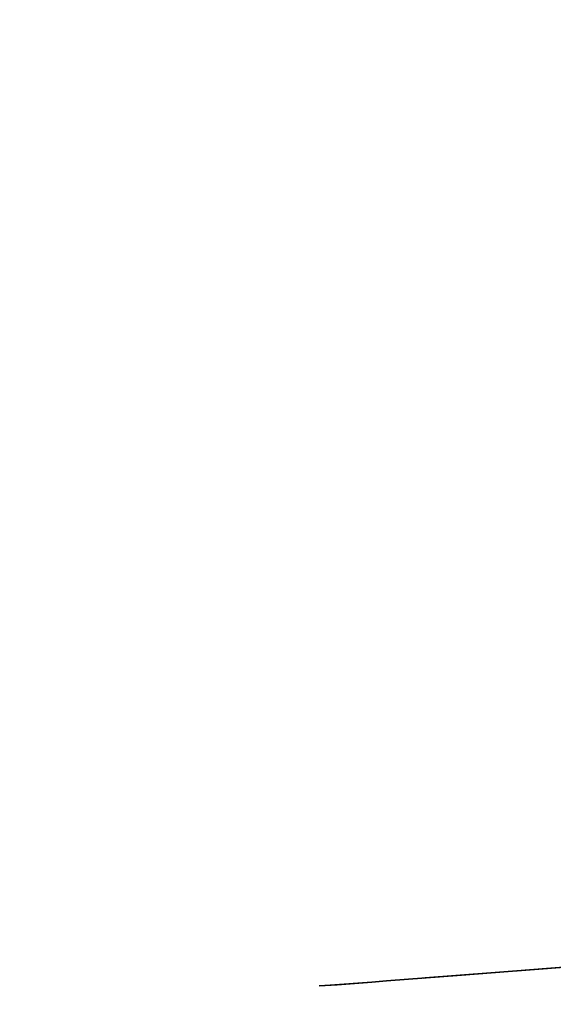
# Model space of a CAD drawing. Header units: millimetres. Extents: x -20 to 891, y -20 to 307.
# Tile 52 of 113: x 872.6252 to 872.7041, y 8.9387 to 9.0844. Entities that reach past the tile are written whole.
import ezdxf

# ---------------------------------------------------------------- set-up
doc = ezdxf.new("R2010")
doc.units = ezdxf.units.MM
doc.header["$LTSCALE"] = 41.718519
for name, color, linetype in [('78', 7, 'CONTINUOUS'), ('79', 7, 'CONTINUOUS'), ('89', 7, 'CONTINUOUS'), ('95', 7, 'CONTINUOUS')]:
    doc.layers.add(name, color=color, linetype=linetype)

msp = doc.modelspace()

# ---------------------------------------------------------------- linework, layer by layer
at = {"layer": '78', "linetype": 'Continuous'}
for points in [[(866.54525, 48.24282, 65), (873.45983, 8.91633, 65), (867.12396, 48.37132, 65), (866.54525, 48.24282, 65)], [(874.04762, 8.99293, 65), (874.63287, 9.08691, 65), (867.12396, 48.37132, 65), (874.04762, 8.99293, 65)], [(873.45983, 8.91633, 65), (874.04762, 8.99293, 65), (867.12396, 48.37132, 65), (873.45983, 8.91633, 65)], [(865.9707, 48.09724, 65), (872.87006, 8.85719, 65), (866.54525, 48.24282, 65), (865.9707, 48.09724, 65)], [(872.87006, 8.85719, 65), (873.45983, 8.91633, 65), (866.54525, 48.24282, 65), (872.87006, 8.85719, 65)], [(872.27886, 8.81556, 65), (872.87006, 8.85719, 65), (865.9707, 48.09724, 65), (872.27886, 8.81556, 65)]]:
    msp.add_3dface(points, dxfattribs=at)
at = {"layer": '79', "linetype": 'Continuous'}
for points in [[(872.84444, 8.85502), (872.16423, 10.11124), (873.28988, 10.20536), (872.84444, 8.85502)], [(872.84444, 8.85502), (872.24471, 8.81369), (872.16423, 10.11124), (872.84444, 8.85502)]]:
    msp.add_3dface(points, dxfattribs=at)
at = {"layer": '89', "linetype": 'Continuous'}
for points in [[(872.7007, 8.94376, 7.2261), (872.72993, 8.94604, 6.4616), (872.73252, 8.94624, 7.42759), (872.7007, 8.94376, 7.2261)], [(872.70122, 8.9438, 6.6275), (872.72993, 8.94604, 6.4616), (872.7007, 8.94376, 7.2261), (872.70122, 8.9438, 6.6275)], [(872.6849, 8.94255, 7.02262), (872.68516, 8.94257, 6.82062), (872.7007, 8.94376, 7.2261), (872.6849, 8.94255, 7.02262)], [(872.68516, 8.94257, 6.82062), (872.70122, 8.9438, 6.6275), (872.7007, 8.94376, 7.2261), (872.68516, 8.94257, 6.82062)]]:
    msp.add_3dface(points, dxfattribs=at)
at = {"layer": '95', "linetype": 'Continuous'}
for points in [[(872.70312, 8.94395, 25.67913), (872.73833, 8.9467, 25.57784), (872.71539, 8.9449, 26.34392), (872.70312, 8.94395, 25.67913)], [(872.69055, 8.94298, 26.20393), (872.70312, 8.94395, 25.67913), (872.71539, 8.9449, 26.34392), (872.69055, 8.94298, 26.20393)], [(872.67726, 8.94196, 26.09143), (872.67944, 8.94213, 25.7792), (872.69055, 8.94298, 26.20393), (872.67726, 8.94196, 26.09143)], [(872.67944, 8.94213, 25.7792), (872.70312, 8.94395, 25.67913), (872.69055, 8.94298, 26.20393), (872.67944, 8.94213, 25.7792)], [(872.66949, 8.94138, 25.91036), (872.67211, 8.94157, 25.83732), (872.67109, 8.9415, 25.99428), (872.66949, 8.94138, 25.91036)], [(872.67109, 8.9415, 25.99428), (872.67211, 8.94157, 25.83732), (872.67726, 8.94196, 26.09143), (872.67109, 8.9415, 25.99428)], [(872.67211, 8.94157, 25.83732), (872.67944, 8.94213, 25.7792), (872.67726, 8.94196, 26.09143), (872.67211, 8.94157, 25.83732)]]:
    msp.add_3dface(points, dxfattribs=at)

doc.saveas('drawing.dxf')
